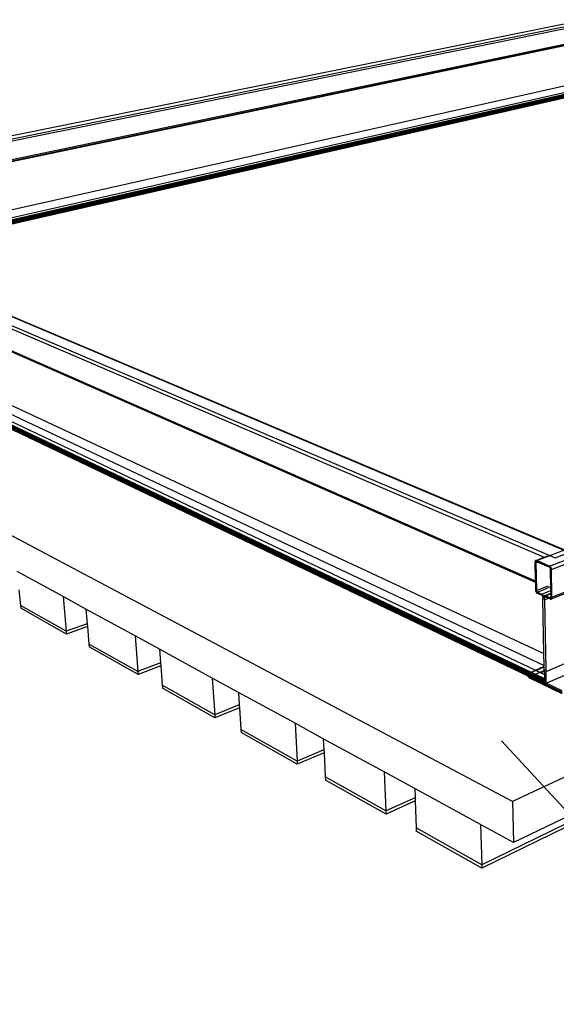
# Model space of a CAD drawing. Header units: millimetres. Extents: x 2505.31 to 2510.58, y 5110.13 to 5113.73.
# Tile 14 of 37: x 2506.5 to 2506.72, y 5110.28 to 5110.69. Entities that reach past the tile are written whole.
import ezdxf

# ---------------------------------------------------------------- set-up
doc = ezdxf.new("R2010")
doc.units = ezdxf.units.MM

# ---------------------------------------------------------------- blocks, each defined once
blk = doc.blocks.new('Aries60x60_HS_TopView')
for p, q in [((2506.36976, 5110.61759), (2506.73682, 5110.69166)), ((2506.382, 5110.61853), (2506.73404, 5110.68991)), ((2506.3837, 5110.61792), (2506.73402, 5110.68917)), ((2506.39688, 5110.61236), (2506.7341, 5110.6828)), ((2506.39775, 5110.61199), (2506.73412, 5110.68238)), ((2506.3982, 5110.6118), (2506.73424, 5110.68218)), ((2506.43118, 5110.59788), (2506.73445, 5110.66572)), ((2506.43656, 5110.59561), (2506.73051, 5110.66207)), ((2506.43782, 5110.59508), (2506.7319, 5110.66173)), ((2506.43865, 5110.59472), (2506.73417, 5110.66182)), ((2506.43868, 5110.59471), (2506.73417, 5110.66182)), ((2506.43871, 5110.5947), (2506.73423, 5110.6618)), ((2506.43874, 5110.59469), (2506.73423, 5110.66179)), ((2506.43878, 5110.59467), (2506.73423, 5110.66176)), ((2506.43882, 5110.59465), (2506.73422, 5110.66174)), ((2506.43887, 5110.59463), (2506.73422, 5110.66172)), ((2506.43892, 5110.59461), (2506.73422, 5110.66169)), ((2506.43897, 5110.59459), (2506.73422, 5110.66166)), ((2506.43903, 5110.59456), (2506.73422, 5110.66163)), ((2506.43909, 5110.59454), (2506.73422, 5110.6616)), ((2506.43916, 5110.59451), (2506.73422, 5110.66157)), ((2506.43922, 5110.59448), (2506.73422, 5110.66153)), ((2506.43929, 5110.59446), (2506.73421, 5110.6615)), ((2506.43936, 5110.59443), (2506.73421, 5110.66146)), ((2506.43943, 5110.5944), (2506.73421, 5110.66142)), ((2506.4395, 5110.59437), (2506.73421, 5110.66139)), ((2506.43958, 5110.59433), (2506.73421, 5110.66135)), ((2506.43965, 5110.5943), (2506.73421, 5110.66131)), ((2506.43973, 5110.59427), (2506.73421, 5110.66127)), ((2506.4398, 5110.59424), (2506.73421, 5110.66123)), ((2506.43987, 5110.59421), (2506.73421, 5110.66119)), ((2506.43995, 5110.59418), (2506.73421, 5110.66115)), ((2506.44002, 5110.59415), (2506.73421, 5110.66112)), ((2506.44009, 5110.59412), (2506.73421, 5110.66108)), ((2506.44016, 5110.59409), (2506.73421, 5110.66104)), ((2506.44023, 5110.59406), (2506.73421, 5110.66101)), ((2506.4403, 5110.59403), (2506.73421, 5110.66097)), ((2506.44036, 5110.594), (2506.73421, 5110.66094)), ((2506.44042, 5110.59398), (2506.73422, 5110.66091)), ((2506.44048, 5110.59395), (2506.73422, 5110.66088)), ((2506.44054, 5110.59393), (2506.73422, 5110.66085)), ((2506.44059, 5110.59391), (2506.73422, 5110.66082)), ((2506.44064, 5110.59389), (2506.73422, 5110.6608)), ((2506.44068, 5110.59387), (2506.73422, 5110.66078)), ((2506.44072, 5110.59385), (2506.73422, 5110.66076)), ((2506.44076, 5110.59384), (2506.73423, 5110.66074)), ((2506.44079, 5110.59382), (2506.73423, 5110.66072)), ((2506.44087, 5110.59379), (2506.73424, 5110.66068)), ((2506.44088, 5110.59379), (2506.73423, 5110.66071)), ((2506.44088, 5110.59379), (2506.73423, 5110.6607)), ((2506.44088, 5110.59379), (2506.73423, 5110.66069)), ((2506.44088, 5110.59379), (2506.73424, 5110.66068)), ((2506.37657, 5110.61647), (2506.71991, 5110.46941)), ((2506.37686, 5110.61751), (2506.72221, 5110.47014)), ((2506.38193, 5110.61853), (2506.728, 5110.47239)), ((2506.72216, 5110.46576), (2507.09893, 5110.61358)), ((2506.72294, 5110.46438), (2507.09955, 5110.61268)), ((2506.37765, 5110.60833), (2506.71625, 5110.45969)), ((2506.37947, 5110.60717), (2506.71626, 5110.45916)), ((2506.72292, 5110.45221), (2507.09562, 5110.60283)), ((2506.72315, 5110.45286), (2507.09867, 5110.60446)), ((2506.44088, 5110.59379), (2506.72803, 5110.47256)), ((2506.38211, 5110.5869), (2506.71984, 5110.42957)), ((2506.70682, 5110.36842), (2506.30846, 5110.5795)), ((2506.37903, 5110.58026), (2506.71305, 5110.42093)), ((2506.37904, 5110.58021), (2506.71305, 5110.42086)), ((2506.37904, 5110.58017), (2506.71306, 5110.4208)), ((2506.37905, 5110.5805), (2506.71312, 5110.42126)), ((2506.37905, 5110.58045), (2506.7131, 5110.4212)), ((2506.37905, 5110.5804), (2506.71308, 5110.42113)), ((2506.37905, 5110.58035), (2506.71307, 5110.42106)), ((2506.37905, 5110.5803), (2506.71306, 5110.42099)), ((2506.37905, 5110.58012), (2506.71306, 5110.42074)), ((2506.37906, 5110.5806), (2506.71319, 5110.42139)), ((2506.37906, 5110.58055), (2506.71315, 5110.42133)), ((2506.37906, 5110.58008), (2506.71307, 5110.42068)), ((2506.37907, 5110.58066), (2506.71324, 5110.42144)), ((2506.37907, 5110.58004), (2506.71308, 5110.42062)), ((2506.37908, 5110.58071), (2506.7133, 5110.42149)), ((2506.37909, 5110.58076), (2506.71336, 5110.42153)), ((2506.37909, 5110.58), (2506.71309, 5110.42057)), ((2506.3791, 5110.5808), (2506.71347, 5110.42157)), ((2506.3791, 5110.57997), (2506.7131, 5110.42052)), ((2506.37912, 5110.58085), (2506.71356, 5110.42161)), ((2506.37913, 5110.5809), (2506.71364, 5110.42165)), ((2506.37913, 5110.57993), (2506.71311, 5110.42048)), ((2506.37914, 5110.58094), (2506.71372, 5110.42168)), ((2506.37914, 5110.5799), (2506.71312, 5110.42046)), ((2506.37916, 5110.58099), (2506.71381, 5110.42172)), ((2506.37919, 5110.58102), (2506.7139, 5110.42175)), ((2506.37919, 5110.57984), (2506.71313, 5110.42041)), ((2506.3792, 5110.58107), (2506.71399, 5110.42178)), ((2506.37922, 5110.5811), (2506.71409, 5110.4218)), ((2506.37924, 5110.58114), (2506.71418, 5110.42182)), ((2506.37926, 5110.58117), (2506.71428, 5110.42183)), ((2506.37928, 5110.5812), (2506.71438, 5110.42184)), ((2506.37929, 5110.58123), (2506.71448, 5110.42185)), ((2506.37933, 5110.57975), (2506.71316, 5110.42033)), ((2506.37933, 5110.57975), (2506.71315, 5110.42036)), ((2506.37933, 5110.57975), (2506.71313, 5110.42041)), ((2506.37937, 5110.58123), (2506.71454, 5110.42187)), ((2506.38222, 5110.58105), (2506.71627, 5110.42277)), ((2506.38584, 5110.58186), (2506.71994, 5110.42471)), ((2507.1565, 5110.5795), (2506.70682, 5110.36842)), ((2506.72069, 5110.42223), (2507.09343, 5110.58214)), ((2506.72079, 5110.41732), (2507.09305, 5110.5786)), ((2507.14151, 5110.55983), (2506.69406, 5110.34226)), ((2507.1414, 5110.5589), (2506.6941, 5110.34089)), ((2507.14174, 5110.56169), (2506.70723, 5110.35143)), ((2506.72221, 5110.47014), (2506.728, 5110.47239)), ((2506.7166, 5110.4681), (2506.71991, 5110.46941)), ((2506.71684, 5110.46805), (2506.72221, 5110.47014)), ((2506.71991, 5110.46941), (2506.72136, 5110.46998)), ((2506.72221, 5110.47014), (2506.7245, 5110.46916)), ((2506.72445, 5110.46914), (2506.7245, 5110.46916)), ((2506.7245, 5110.46916), (2506.73029, 5110.47142)), ((2506.71611, 5110.46753), (2506.7161, 5110.46747)), ((2506.7161, 5110.46734), (2506.71658, 5110.46753)), ((2506.7161, 5110.46747), (2506.7161, 5110.4674)), ((2506.7161, 5110.4674), (2506.7161, 5110.46734)), ((2506.7161, 5110.46734), (2506.71625, 5110.45969)), ((2506.71612, 5110.46759), (2506.71611, 5110.46753)), ((2506.71613, 5110.46764), (2506.71612, 5110.46759)), ((2506.71614, 5110.4677), (2506.71613, 5110.46764)), ((2506.71616, 5110.46775), (2506.71614, 5110.4677)), ((2506.71618, 5110.4678), (2506.71616, 5110.46775)), ((2506.71621, 5110.46784), (2506.71618, 5110.4678)), ((2506.71623, 5110.46789), (2506.71621, 5110.46784)), ((2506.71626, 5110.46793), (2506.71623, 5110.46789)), ((2506.71629, 5110.46796), (2506.71626, 5110.46793)), ((2506.71632, 5110.46799), (2506.71629, 5110.46796)), ((2506.71636, 5110.46802), (2506.71632, 5110.46799)), ((2506.71639, 5110.46804), (2506.71636, 5110.46802)), ((2506.71643, 5110.46806), (2506.71639, 5110.46804)), ((2506.71647, 5110.46808), (2506.71643, 5110.46806)), ((2506.71646, 5110.46718), (2506.71712, 5110.46744)), ((2506.71647, 5110.46734), (2506.71646, 5110.46728)), ((2506.71646, 5110.46728), (2506.71646, 5110.46718)), ((2506.71646, 5110.46718), (2506.71668, 5110.45602)), ((2506.71652, 5110.46809), (2506.71647, 5110.46808)), ((2506.71649, 5110.4674), (2506.71647, 5110.46734)), ((2506.71652, 5110.46745), (2506.71649, 5110.4674)), ((2506.71656, 5110.4681), (2506.71652, 5110.46809)), ((2506.71654, 5110.46749), (2506.71652, 5110.46745)), ((2506.71658, 5110.46753), (2506.71654, 5110.46749)), ((2506.7166, 5110.4681), (2506.71656, 5110.4681)), ((2506.71661, 5110.46755), (2506.71658, 5110.46753)), ((2506.7166, 5110.4681), (2506.71665, 5110.4681)), ((2506.71666, 5110.46757), (2506.71661, 5110.46755)), ((2506.7167, 5110.46809), (2506.71665, 5110.4681)), ((2506.7167, 5110.46758), (2506.71666, 5110.46757)), ((2506.71674, 5110.46808), (2506.7167, 5110.46809)), ((2506.7167, 5110.46758), (2506.71733, 5110.46784)), ((2506.71675, 5110.46758), (2506.7167, 5110.46758)), ((2506.71679, 5110.46807), (2506.71674, 5110.46808)), ((2506.7168, 5110.46757), (2506.71675, 5110.46758)), ((2506.71684, 5110.46805), (2506.71679, 5110.46807)), ((2506.7168, 5110.46757), (2506.71685, 5110.46756)), ((2506.71733, 5110.46784), (2506.71684, 5110.46805)), ((2506.71685, 5110.46756), (2506.71744, 5110.46779)), ((2506.71712, 5110.46744), (2506.71685, 5110.46756)), ((2506.72105, 5110.46574), (2506.71712, 5110.46744)), ((2506.71744, 5110.46779), (2506.71733, 5110.46784)), ((2506.72216, 5110.46576), (2506.71744, 5110.46779)), ((2506.72217, 5110.46526), (2506.72105, 5110.46574)), ((2506.7222, 5110.46574), (2506.72216, 5110.46576)), ((2506.72217, 5110.46526), (2506.72257, 5110.46542)), ((2506.72224, 5110.46522), (2506.72217, 5110.46526)), ((2506.72225, 5110.46571), (2506.7222, 5110.46574)), ((2506.72229, 5110.46518), (2506.72224, 5110.46522)), ((2506.7223, 5110.46568), (2506.72225, 5110.46571)), ((2506.72234, 5110.46514), (2506.72229, 5110.46518)), ((2506.72235, 5110.46564), (2506.7223, 5110.46568)), ((2506.72238, 5110.46509), (2506.72234, 5110.46514)), ((2506.72239, 5110.46561), (2506.72235, 5110.46564)), ((2506.72243, 5110.46503), (2506.72238, 5110.46509)), ((2506.72244, 5110.46556), (2506.72239, 5110.46561)), ((2506.72246, 5110.46496), (2506.72243, 5110.46503)), ((2506.72249, 5110.46552), (2506.72244, 5110.46556)), ((2506.7225, 5110.4649), (2506.72246, 5110.46496)), ((2506.72253, 5110.46547), (2506.72249, 5110.46552)), ((2506.72252, 5110.46483), (2506.7225, 5110.4649)), ((2506.72255, 5110.46475), (2506.72252, 5110.46483)), ((2506.72257, 5110.46542), (2506.72253, 5110.46547)), ((2506.72256, 5110.46468), (2506.72255, 5110.46475)), ((2506.72258, 5110.46461), (2506.72256, 5110.46468)), ((2506.72261, 5110.46536), (2506.72257, 5110.46542)), ((2506.72258, 5110.46454), (2506.72291, 5110.46467)), ((2506.72258, 5110.46454), (2506.72258, 5110.46461)), ((2506.72272, 5110.45686), (2506.72258, 5110.46454)), ((2506.72265, 5110.46531), (2506.72261, 5110.46536)), ((2506.72269, 5110.46525), (2506.72265, 5110.46531)), ((2506.72272, 5110.46519), (2506.72269, 5110.46525)), ((2506.72276, 5110.46512), (2506.72272, 5110.46519)), ((2506.72279, 5110.46506), (2506.72276, 5110.46512)), ((2506.72281, 5110.46499), (2506.72279, 5110.46506)), ((2506.72284, 5110.46493), (2506.72281, 5110.46499)), ((2506.72286, 5110.46486), (2506.72284, 5110.46493)), ((2506.72288, 5110.46479), (2506.72286, 5110.46486)), ((2506.7229, 5110.46472), (2506.72288, 5110.46479)), ((2506.72291, 5110.46467), (2506.7229, 5110.46472)), ((2506.72292, 5110.46465), (2506.72291, 5110.46467)), ((2506.72293, 5110.46458), (2506.72292, 5110.46465)), ((2506.72294, 5110.46452), (2506.72293, 5110.46458)), ((2506.72294, 5110.46445), (2506.72294, 5110.46452)), ((2506.72294, 5110.46438), (2506.72294, 5110.46445)), ((2506.72314, 5110.45316), (2506.72294, 5110.46438)), ((2506.52084, 5110.45317), (2506.50183, 5110.46354)), ((2506.50254, 5110.45601), (2506.50316, 5110.44948)), ((2506.71625, 5110.45969), (2506.71626, 5110.45916)), ((2506.71626, 5110.45916), (2506.71633, 5110.45588)), ((2506.71633, 5110.45588), (2506.71668, 5110.45602)), ((2506.71668, 5110.45602), (2506.71669, 5110.45572)), ((2506.71669, 5110.45572), (2506.7212, 5110.45752)), ((2506.7171, 5110.455), (2506.72174, 5110.45685)), ((2506.7212, 5110.45752), (2506.72272, 5110.45686)), ((2506.72273, 5110.45642), (2506.72272, 5110.45686)), ((2506.72274, 5110.45567), (2506.72273, 5110.45642)), ((2506.52084, 5110.45317), (2506.5221, 5110.43884)), ((2506.5303, 5110.448), (2506.52084, 5110.45317)), ((2506.71633, 5110.45588), (2506.71633, 5110.45581)), ((2506.71633, 5110.45581), (2506.71634, 5110.45574)), ((2506.71634, 5110.45574), (2506.71635, 5110.45568)), ((2506.71635, 5110.45568), (2506.71636, 5110.45561)), ((2506.71636, 5110.45561), (2506.71637, 5110.45554)), ((2506.71637, 5110.45554), (2506.71639, 5110.45547)), ((2506.71639, 5110.45547), (2506.71641, 5110.45541)), ((2506.71641, 5110.45541), (2506.71643, 5110.45534)), ((2506.71643, 5110.45534), (2506.71646, 5110.45527)), ((2506.71646, 5110.45527), (2506.71649, 5110.45521)), ((2506.71649, 5110.45521), (2506.71652, 5110.45514)), ((2506.71652, 5110.45514), (2506.71655, 5110.45508)), ((2506.71655, 5110.45508), (2506.71658, 5110.45502)), ((2506.71658, 5110.45502), (2506.71662, 5110.45496)), ((2506.71662, 5110.45496), (2506.71666, 5110.4549)), ((2506.71666, 5110.4549), (2506.7167, 5110.45485)), ((2506.71669, 5110.45572), (2506.71669, 5110.45565)), ((2506.71669, 5110.45565), (2506.7167, 5110.45558)), ((2506.7167, 5110.45558), (2506.71672, 5110.45551)), ((2506.7167, 5110.45485), (2506.71674, 5110.4548)), ((2506.71672, 5110.45551), (2506.71674, 5110.45543)), ((2506.71674, 5110.45543), (2506.71677, 5110.45537)), ((2506.71674, 5110.4548), (2506.71678, 5110.45475)), ((2506.71677, 5110.45537), (2506.7168, 5110.4553)), ((2506.71678, 5110.45475), (2506.71683, 5110.45471)), ((2506.7168, 5110.4553), (2506.71684, 5110.45524)), ((2506.71683, 5110.45471), (2506.71687, 5110.45466)), ((2506.71684, 5110.45524), (2506.71688, 5110.45518)), ((2506.71687, 5110.45466), (2506.71692, 5110.45463)), ((2506.71688, 5110.45518), (2506.71693, 5110.45513)), ((2506.71692, 5110.45463), (2506.71697, 5110.45459)), ((2506.71693, 5110.45513), (2506.71697, 5110.45508)), ((2506.71697, 5110.45508), (2506.71702, 5110.45504)), ((2506.71697, 5110.45459), (2506.71701, 5110.45456)), ((2506.71701, 5110.45456), (2506.71706, 5110.45453)), ((2506.71702, 5110.45504), (2506.7171, 5110.455)), ((2506.71706, 5110.45453), (2506.71711, 5110.45451)), ((2506.7171, 5110.455), (2506.71768, 5110.45474)), ((2506.71711, 5110.45451), (2506.71768, 5110.45474)), ((2506.71711, 5110.45451), (2506.71899, 5110.45368)), ((2506.71768, 5110.45474), (2506.71898, 5110.45417)), ((2506.71898, 5110.45417), (2506.72274, 5110.45567)), ((2506.71903, 5110.45414), (2506.71898, 5110.45417)), ((2506.71899, 5110.45368), (2506.71938, 5110.45383)), ((2506.71906, 5110.45363), (2506.71899, 5110.45368)), ((2506.71907, 5110.45412), (2506.71903, 5110.45414)), ((2506.71911, 5110.4536), (2506.71906, 5110.45363)), ((2506.71912, 5110.45408), (2506.71907, 5110.45412)), ((2506.71916, 5110.45355), (2506.71911, 5110.4536)), ((2506.71917, 5110.45405), (2506.71912, 5110.45408)), ((2506.7192, 5110.4535), (2506.71916, 5110.45355)), ((2506.71921, 5110.45401), (2506.71917, 5110.45405)), ((2506.71924, 5110.45344), (2506.7192, 5110.4535)), ((2506.71926, 5110.45397), (2506.71921, 5110.45401)), ((2506.71928, 5110.45338), (2506.71924, 5110.45344)), ((2506.7193, 5110.45392), (2506.71926, 5110.45397)), ((2506.71932, 5110.45331), (2506.71928, 5110.45338)), ((2506.71935, 5110.45388), (2506.7193, 5110.45392)), ((2506.71934, 5110.45324), (2506.71932, 5110.45331)), ((2506.71937, 5110.45317), (2506.71934, 5110.45324)), ((2506.71938, 5110.45383), (2506.71935, 5110.45388)), ((2506.71937, 5110.45317), (2506.71938, 5110.4531)), ((2506.71939, 5110.45382), (2506.71938, 5110.45383)), ((2506.71938, 5110.4531), (2506.71939, 5110.45303)), ((2506.71943, 5110.45377), (2506.71939, 5110.45382)), ((2506.7194, 5110.45296), (2506.71939, 5110.45303)), ((2506.7194, 5110.45296), (2506.71972, 5110.45309)), ((2506.7194, 5110.45296), (2506.71941, 5110.45213)), ((2506.71941, 5110.45213), (2506.72012, 5110.45241)), ((2506.71984, 5110.42957), (2506.71941, 5110.45213)), ((2506.71947, 5110.45371), (2506.71943, 5110.45377)), ((2506.7195, 5110.45366), (2506.71947, 5110.45371)), ((2506.71954, 5110.45359), (2506.7195, 5110.45366)), ((2506.71957, 5110.45353), (2506.71954, 5110.45359)), ((2506.7196, 5110.45347), (2506.71957, 5110.45353)), ((2506.71963, 5110.4534), (2506.7196, 5110.45347)), ((2506.71965, 5110.45333), (2506.71963, 5110.4534)), ((2506.71968, 5110.45327), (2506.71965, 5110.45333)), ((2506.7197, 5110.4532), (2506.71968, 5110.45327)), ((2506.71972, 5110.45313), (2506.7197, 5110.4532)), ((2506.71972, 5110.45309), (2506.71972, 5110.45313)), ((2506.71973, 5110.45306), (2506.71972, 5110.45309)), ((2506.71974, 5110.453), (2506.71973, 5110.45306)), ((2506.71976, 5110.45293), (2506.71974, 5110.453)), ((2506.71976, 5110.45293), (2506.72082, 5110.45335)), ((2506.71976, 5110.45286), (2506.72089, 5110.45332)), ((2506.71977, 5110.45299), (2506.71976, 5110.45293)), ((2506.71976, 5110.45293), (2506.71976, 5110.45286)), ((2506.71976, 5110.4528), (2506.7202, 5110.45293)), ((2506.71976, 5110.45286), (2506.71976, 5110.4528)), ((2506.71977, 5110.45299), (2506.72074, 5110.45338)), ((2506.71978, 5110.45305), (2506.71977, 5110.45299)), ((2506.71978, 5110.45305), (2506.72068, 5110.45341)), ((2506.71979, 5110.45311), (2506.71978, 5110.45305)), ((2506.71979, 5110.45311), (2506.72061, 5110.45344)), ((2506.71981, 5110.45317), (2506.71979, 5110.45311)), ((2506.71981, 5110.45317), (2506.72056, 5110.45347)), ((2506.71983, 5110.45322), (2506.71981, 5110.45317)), ((2506.71983, 5110.45322), (2506.7205, 5110.45349)), ((2506.71985, 5110.45327), (2506.71983, 5110.45322)), ((2506.71985, 5110.45327), (2506.72045, 5110.45351)), ((2506.71988, 5110.45331), (2506.71985, 5110.45327)), ((2506.71988, 5110.45331), (2506.7204, 5110.45353)), ((2506.7199, 5110.45335), (2506.71988, 5110.45331)), ((2506.7199, 5110.45335), (2506.72035, 5110.45354)), ((2506.71993, 5110.45339), (2506.7199, 5110.45335)), ((2506.71993, 5110.45339), (2506.72031, 5110.45354)), ((2506.71997, 5110.45343), (2506.71993, 5110.45339)), ((2506.72, 5110.45346), (2506.71997, 5110.45343)), ((2506.72004, 5110.45348), (2506.72, 5110.45346)), ((2506.72008, 5110.4535), (2506.72004, 5110.45348)), ((2506.72012, 5110.45352), (2506.72008, 5110.4535)), ((2506.72017, 5110.45353), (2506.72012, 5110.45352)), ((2506.72012, 5110.45264), (2506.72076, 5110.45289)), ((2506.72013, 5110.45274), (2506.72012, 5110.4527)), ((2506.72012, 5110.4527), (2506.72012, 5110.45267)), ((2506.72012, 5110.45267), (2506.72012, 5110.45264)), ((2506.72012, 5110.45241), (2506.72012, 5110.45264)), ((2506.72014, 5110.45181), (2506.72012, 5110.45241)), ((2506.72014, 5110.4528), (2506.72013, 5110.45277)), ((2506.72013, 5110.45277), (2506.72013, 5110.45274)), ((2506.72015, 5110.45283), (2506.72014, 5110.4528)), ((2506.72014, 5110.45181), (2506.72174, 5110.45246)), ((2506.72016, 5110.45286), (2506.72015, 5110.45283)), ((2506.72017, 5110.45288), (2506.72016, 5110.45286)), ((2506.72021, 5110.45354), (2506.72017, 5110.45353)), ((2506.72018, 5110.45291), (2506.72017, 5110.45288)), ((2506.7202, 5110.45293), (2506.72018, 5110.45291)), ((2506.72021, 5110.45295), (2506.7202, 5110.45293)), ((2506.72026, 5110.45354), (2506.72021, 5110.45354)), ((2506.72023, 5110.45297), (2506.72021, 5110.45295)), ((2506.72025, 5110.45298), (2506.72023, 5110.45297)), ((2506.72027, 5110.453), (2506.72025, 5110.45298)), ((2506.72026, 5110.45354), (2506.72276, 5110.45458)), ((2506.72026, 5110.45354), (2506.72276, 5110.45457)), ((2506.72026, 5110.45354), (2506.72276, 5110.45455)), ((2506.72031, 5110.45354), (2506.72026, 5110.45354)), ((2506.72029, 5110.45301), (2506.72027, 5110.453)), ((2506.72031, 5110.45302), (2506.72029, 5110.45301)), ((2506.72031, 5110.45354), (2506.72276, 5110.45453)), ((2506.72035, 5110.45354), (2506.72031, 5110.45354)), ((2506.72033, 5110.45302), (2506.72031, 5110.45302)), ((2506.72036, 5110.45303), (2506.72033, 5110.45302)), ((2506.72035, 5110.45354), (2506.72276, 5110.4545)), ((2506.7204, 5110.45353), (2506.72035, 5110.45354)), ((2506.72038, 5110.45303), (2506.72036, 5110.45303)), ((2506.72041, 5110.45303), (2506.72038, 5110.45303)), ((2506.7204, 5110.45353), (2506.72276, 5110.45447)), ((2506.72045, 5110.45351), (2506.7204, 5110.45353)), ((2506.72041, 5110.45303), (2506.72043, 5110.45303)), ((2506.72043, 5110.45303), (2506.72097, 5110.45328)), ((2506.72046, 5110.45302), (2506.72043, 5110.45303)), ((2506.72045, 5110.45351), (2506.72276, 5110.45444)), ((2506.7205, 5110.45349), (2506.72045, 5110.45351)), ((2506.72048, 5110.45301), (2506.72046, 5110.45302)), ((2506.72051, 5110.453), (2506.72048, 5110.45301)), ((2506.7205, 5110.45349), (2506.72276, 5110.4544)), ((2506.72056, 5110.45347), (2506.7205, 5110.45349)), ((2506.72051, 5110.453), (2506.72108, 5110.45323)), ((2506.72051, 5110.453), (2506.72076, 5110.45289)), ((2506.72061, 5110.45344), (2506.72056, 5110.45347)), ((2506.72068, 5110.45341), (2506.72061, 5110.45344)), ((2506.72074, 5110.45338), (2506.72068, 5110.45341)), ((2506.72082, 5110.45335), (2506.72074, 5110.45338)), ((2506.72076, 5110.45289), (2506.72174, 5110.45246)), ((2506.72089, 5110.45332), (2506.72082, 5110.45335)), ((2506.72097, 5110.45328), (2506.72089, 5110.45332)), ((2506.72108, 5110.45323), (2506.72097, 5110.45328)), ((2506.72239, 5110.45265), (2506.72108, 5110.45323)), ((2506.72174, 5110.45246), (2506.7224, 5110.45216)), ((2506.72239, 5110.45265), (2506.72275, 5110.4528)), ((2506.72244, 5110.45263), (2506.72239, 5110.45265)), ((2506.7224, 5110.45216), (2506.72308, 5110.45244)), ((2506.7224, 5110.45216), (2506.72245, 5110.45214)), ((2506.72244, 5110.45263), (2506.72249, 5110.45263)), ((2506.72245, 5110.45214), (2506.7225, 5110.45213)), ((2506.72249, 5110.45263), (2506.72254, 5110.45263)), ((2506.7225, 5110.45213), (2506.72254, 5110.45212)), ((2506.72254, 5110.45263), (2506.72259, 5110.45263)), ((2506.72254, 5110.45212), (2506.72259, 5110.45211)), ((2506.72259, 5110.45263), (2506.72263, 5110.45265)), ((2506.72259, 5110.45211), (2506.72264, 5110.45211)), ((2506.72263, 5110.45265), (2506.72267, 5110.45268)), ((2506.72264, 5110.45211), (2506.72268, 5110.45211)), ((2506.72267, 5110.45268), (2506.72315, 5110.45286)), ((2506.72267, 5110.45268), (2506.7227, 5110.45271)), ((2506.72268, 5110.45211), (2506.72273, 5110.45212)), ((2506.7227, 5110.45271), (2506.72273, 5110.45275)), ((2506.72273, 5110.45275), (2506.72275, 5110.4528)), ((2506.72273, 5110.45212), (2506.72277, 5110.45213)), ((2506.72276, 5110.45458), (2506.72274, 5110.45567)), ((2506.72275, 5110.4528), (2506.72277, 5110.45286)), ((2506.72276, 5110.45457), (2506.72276, 5110.45458)), ((2506.72276, 5110.45455), (2506.72276, 5110.45457)), ((2506.72276, 5110.45453), (2506.72276, 5110.45455)), ((2506.72276, 5110.4545), (2506.72276, 5110.45453)), ((2506.72276, 5110.45447), (2506.72276, 5110.4545)), ((2506.72276, 5110.45444), (2506.72276, 5110.45447)), ((2506.72276, 5110.4544), (2506.72276, 5110.45444)), ((2506.72279, 5110.45302), (2506.72276, 5110.4544)), ((2506.72277, 5110.45286), (2506.72278, 5110.45292)), ((2506.72277, 5110.45213), (2506.72281, 5110.45214)), ((2506.72278, 5110.45292), (2506.72279, 5110.45302)), ((2506.72279, 5110.45302), (2506.72314, 5110.45316)), ((2506.72281, 5110.45214), (2506.72285, 5110.45216)), ((2506.72285, 5110.45216), (2506.72289, 5110.45218)), ((2506.72289, 5110.45218), (2506.72292, 5110.45221)), ((2506.72292, 5110.45221), (2506.72295, 5110.45224)), ((2506.72295, 5110.45224), (2506.72299, 5110.45228)), ((2506.72299, 5110.45228), (2506.72301, 5110.45231)), ((2506.72301, 5110.45231), (2506.72304, 5110.45236)), ((2506.72304, 5110.45236), (2506.72306, 5110.4524)), ((2506.72306, 5110.4524), (2506.72308, 5110.45244)), ((2506.72308, 5110.45245), (2506.7231, 5110.4525)), ((2506.72308, 5110.45244), (2506.72308, 5110.45245)), ((2506.7231, 5110.4525), (2506.72312, 5110.45255)), ((2506.72312, 5110.45255), (2506.72313, 5110.45261)), ((2506.72313, 5110.45261), (2506.72314, 5110.45267)), ((2506.72315, 5110.45286), (2506.72314, 5110.45316)), ((2506.72314, 5110.45267), (2506.72315, 5110.45273)), ((2506.72315, 5110.45279), (2506.72315, 5110.45286)), ((2506.72315, 5110.45273), (2506.72315, 5110.45279)), ((2506.5221, 5110.43884), (2506.50316, 5110.44948)), ((2506.50316, 5110.44948), (2506.50327, 5110.44831)), ((2506.52221, 5110.43765), (2506.50327, 5110.44831)), ((2506.55062, 5110.43691), (2506.5303, 5110.448)), ((2506.5303, 5110.448), (2506.53082, 5110.44193)), ((2506.72068, 5110.42287), (2506.72014, 5110.45181)), ((2506.53082, 5110.44193), (2506.5221, 5110.43884)), ((2506.53092, 5110.44075), (2506.52221, 5110.43765)), ((2506.53082, 5110.44193), (2506.53092, 5110.44075)), ((2506.53092, 5110.44075), (2506.53153, 5110.43354)), ((2506.5221, 5110.43884), (2506.52221, 5110.43765)), ((2506.55062, 5110.43691), (2506.55177, 5110.42217)), ((2506.56075, 5110.43138), (2506.55062, 5110.43691)), ((2506.55177, 5110.42217), (2506.53153, 5110.43354)), ((2506.53153, 5110.43354), (2506.53163, 5110.43235)), ((2506.55187, 5110.42095), (2506.53163, 5110.43235)), ((2506.58253, 5110.41949), (2506.56075, 5110.43138)), ((2506.56075, 5110.43138), (2506.56117, 5110.4257)), ((2506.71994, 5110.42471), (2506.71984, 5110.42957)), ((2506.56117, 5110.4257), (2506.55177, 5110.42217)), ((2506.56127, 5110.42448), (2506.55187, 5110.42095)), ((2506.56117, 5110.4257), (2506.56127, 5110.42448)), ((2506.56127, 5110.42448), (2506.56186, 5110.41651)), ((2506.71627, 5110.42277), (2506.71994, 5110.42434)), ((2506.71627, 5110.42277), (2506.71994, 5110.42433)), ((2506.71629, 5110.42276), (2506.71994, 5110.42433)), ((2506.71629, 5110.42276), (2506.71994, 5110.42432)), ((2506.71631, 5110.42275), (2506.71995, 5110.4243)), ((2506.71633, 5110.42274), (2506.71995, 5110.42428)), ((2506.71636, 5110.42272), (2506.71995, 5110.42425)), ((2506.7164, 5110.42271), (2506.71995, 5110.42422)), ((2506.71644, 5110.42268), (2506.71995, 5110.42418)), ((2506.71649, 5110.42266), (2506.71995, 5110.42414)), ((2506.71994, 5110.42434), (2506.71994, 5110.42471)), ((2506.71994, 5110.42433), (2506.71994, 5110.42434)), ((2506.71994, 5110.42432), (2506.71994, 5110.42433)), ((2506.71995, 5110.4243), (2506.71994, 5110.42432)), ((2506.71995, 5110.42428), (2506.71995, 5110.4243)), ((2506.71995, 5110.42425), (2506.71995, 5110.42428)), ((2506.71995, 5110.42422), (2506.71995, 5110.42425)), ((2506.71995, 5110.42418), (2506.71995, 5110.42422)), ((2506.71995, 5110.42414), (2506.71995, 5110.42418)), ((2506.71998, 5110.42261), (2506.71995, 5110.42414)), ((2506.55177, 5110.42217), (2506.55187, 5110.42095)), ((2506.58253, 5110.41949), (2506.58356, 5110.40432)), ((2506.5934, 5110.41356), (2506.58253, 5110.41949)), ((2506.71306, 5110.42099), (2506.71305, 5110.42093)), ((2506.71305, 5110.42086), (2506.71305, 5110.42093)), ((2506.71305, 5110.42093), (2506.7133, 5110.42081)), ((2506.71306, 5110.4208), (2506.71305, 5110.42086)), ((2506.71305, 5110.42086), (2506.7133, 5110.42075)), ((2506.71307, 5110.42106), (2506.71306, 5110.42105)), ((2506.71306, 5110.42105), (2506.71306, 5110.42099)), ((2506.71306, 5110.4208), (2506.71306, 5110.42074)), ((2506.71306, 5110.4208), (2506.7133, 5110.42068)), ((2506.71306, 5110.42074), (2506.71307, 5110.42068)), ((2506.71308, 5110.42113), (2506.71307, 5110.42111)), ((2506.71307, 5110.42111), (2506.71307, 5110.42106)), ((2506.71307, 5110.42068), (2506.71307, 5110.42066)), ((2506.71307, 5110.42066), (2506.71308, 5110.42062)), ((2506.71309, 5110.42116), (2506.71308, 5110.42113)), ((2506.71308, 5110.42062), (2506.71308, 5110.42059)), ((2506.71308, 5110.42059), (2506.71309, 5110.42057)), ((2506.7131, 5110.4212), (2506.71309, 5110.42116)), ((2506.71309, 5110.42057), (2506.7131, 5110.42052)), ((2506.71312, 5110.42126), (2506.7131, 5110.42121)), ((2506.7131, 5110.42121), (2506.7131, 5110.4212)), ((2506.7131, 5110.42052), (2506.71311, 5110.42048)), ((2506.71311, 5110.42048), (2506.71312, 5110.42046)), ((2506.71314, 5110.42131), (2506.71312, 5110.42126)), ((2506.71312, 5110.42046), (2506.71313, 5110.42041)), ((2506.71313, 5110.42041), (2506.71314, 5110.42039)), ((2506.71315, 5110.42133), (2506.71314, 5110.42131)), ((2506.71314, 5110.42039), (2506.71315, 5110.42036)), ((2506.71316, 5110.42135), (2506.71315, 5110.42133)), ((2506.71315, 5110.42036), (2506.71316, 5110.42033)), ((2506.71319, 5110.42139), (2506.71316, 5110.42135)), ((2506.71316, 5110.42033), (2506.71319, 5110.42025)), ((2506.71322, 5110.42143), (2506.71319, 5110.42139)), ((2506.71319, 5110.42025), (2506.71322, 5110.42019)), ((2506.71324, 5110.42144), (2506.71322, 5110.42143)), ((2506.71322, 5110.42019), (2506.71325, 5110.42012)), ((2506.71325, 5110.42146), (2506.71324, 5110.42144)), ((2506.71329, 5110.42149), (2506.71325, 5110.42146)), ((2506.71325, 5110.42012), (2506.71328, 5110.42006)), ((2506.71328, 5110.42006), (2506.71332, 5110.42)), ((2506.7133, 5110.42149), (2506.71329, 5110.42149)), ((2506.71332, 5110.42151), (2506.7133, 5110.42149)), ((2506.7133, 5110.42083), (2506.71331, 5110.42087)), ((2506.7133, 5110.42081), (2506.7133, 5110.42083)), ((2506.7133, 5110.42079), (2506.7133, 5110.42081)), ((2506.7133, 5110.42081), (2506.71354, 5110.42069)), ((2506.7133, 5110.42075), (2506.7133, 5110.42079)), ((2506.7133, 5110.4207), (2506.7133, 5110.42075)), ((2506.7133, 5110.42075), (2506.71354, 5110.42063)), ((2506.7133, 5110.42068), (2506.7133, 5110.4207)), ((2506.71331, 5110.42066), (2506.7133, 5110.42068)), ((2506.7133, 5110.42068), (2506.71354, 5110.42057)), ((2506.71331, 5110.42091), (2506.71332, 5110.42095)), ((2506.71331, 5110.42087), (2506.71331, 5110.42091)), ((2506.71331, 5110.42087), (2506.71354, 5110.42077)), ((2506.71332, 5110.42062), (2506.71331, 5110.42066)), ((2506.71336, 5110.42153), (2506.71332, 5110.42151)), ((2506.71332, 5110.42095), (2506.71333, 5110.42098)), ((2506.71332, 5110.42057), (2506.71332, 5110.42062)), ((2506.71332, 5110.42062), (2506.71355, 5110.4205)), ((2506.71333, 5110.42052), (2506.71332, 5110.42057)), ((2506.71332, 5110.42), (2506.71336, 5110.41994)), ((2506.71333, 5110.42098), (2506.71334, 5110.42101)), ((2506.71333, 5110.42098), (2506.71336, 5110.42099)), ((2506.71333, 5110.42095), (2506.71334, 5110.42095)), ((2506.71333, 5110.42094), (2506.72007, 5110.41772)), ((2506.71334, 5110.42048), (2506.71333, 5110.42052)), ((2506.71334, 5110.42101), (2506.71336, 5110.42104)), ((2506.71334, 5110.42101), (2506.71338, 5110.42103)), ((2506.71335, 5110.42053), (2506.71334, 5110.42055)), ((2506.71335, 5110.42043), (2506.71334, 5110.42048)), ((2506.71334, 5110.42048), (2506.71337, 5110.42048)), ((2506.71335, 5110.42053), (2506.71355, 5110.42045)), ((2506.71335, 5110.42043), (2506.71339, 5110.42045)), ((2506.71337, 5110.42039), (2506.71335, 5110.42043)), ((2506.71336, 5110.42153), (2506.71338, 5110.42154)), ((2506.71336, 5110.42104), (2506.71337, 5110.42107)), ((2506.71336, 5110.42104), (2506.71339, 5110.42105)), ((2506.71336, 5110.42099), (2506.72007, 5110.4178)), ((2506.71336, 5110.41994), (2506.7134, 5110.41989)), ((2506.71337, 5110.42107), (2506.71339, 5110.4211)), ((2506.71337, 5110.42107), (2506.71343, 5110.4211)), ((2506.71337, 5110.42048), (2506.71355, 5110.4204)), ((2506.71337, 5110.42039), (2506.71342, 5110.42041)), ((2506.71339, 5110.42034), (2506.71337, 5110.42039)), ((2506.7134, 5110.42154), (2506.71338, 5110.42154)), ((2506.71339, 5110.4211), (2506.71341, 5110.42112)), ((2506.71339, 5110.4211), (2506.71343, 5110.4211)), ((2506.71339, 5110.42105), (2506.7134, 5110.42106)), ((2506.71339, 5110.42105), (2506.72007, 5110.41787)), ((2506.71339, 5110.42034), (2506.71345, 5110.42037)), ((2506.71341, 5110.4203), (2506.71339, 5110.42034)), ((2506.71344, 5110.42155), (2506.7134, 5110.42154)), ((2506.7134, 5110.41989), (2506.71344, 5110.41983)), ((2506.71341, 5110.42112), (2506.71343, 5110.42114)), ((2506.71342, 5110.42041), (2506.71341, 5110.42042)), ((2506.71341, 5110.4203), (2506.71348, 5110.42033)), ((2506.71343, 5110.42025), (2506.71341, 5110.4203)), ((2506.71342, 5110.42041), (2506.71355, 5110.42035)), ((2506.71343, 5110.42114), (2506.71345, 5110.42116)), ((2506.71343, 5110.4211), (2506.71344, 5110.42111)), ((2506.71343, 5110.42025), (2506.71351, 5110.42029)), ((2506.71345, 5110.42021), (2506.71343, 5110.42025)), ((2506.71344, 5110.42155), (2506.71347, 5110.42157)), ((2506.71349, 5110.42156), (2506.71344, 5110.42155)), ((2506.71344, 5110.42111), (2506.71346, 5110.42113)), ((2506.71344, 5110.42111), (2506.72007, 5110.41795)), ((2506.71344, 5110.41983), (2506.71348, 5110.41978)), ((2506.71345, 5110.42116), (2506.71348, 5110.42118)), ((2506.71345, 5110.42116), (2506.71349, 5110.42116)), ((2506.71345, 5110.42021), (2506.71355, 5110.42025)), ((2506.71347, 5110.42017), (2506.71345, 5110.42021)), ((2506.71348, 5110.42033), (2506.71346, 5110.42035)), ((2506.71347, 5110.42157), (2506.71356, 5110.42161)), ((2506.71347, 5110.42017), (2506.71358, 5110.42022)), ((2506.7135, 5110.42013), (2506.71347, 5110.42017)), ((2506.71348, 5110.42118), (2506.7135, 5110.42119)), ((2506.71348, 5110.42033), (2506.71355, 5110.42031)), ((2506.71348, 5110.41978), (2506.71353, 5110.41973)), ((2506.71349, 5110.42156), (2506.71356, 5110.42161)), ((2506.71353, 5110.42156), (2506.71349, 5110.42156)), ((2506.71349, 5110.42116), (2506.72007, 5110.41803)), ((2506.7135, 5110.42119), (2506.71353, 5110.4212)), ((2506.7135, 5110.42119), (2506.71353, 5110.42119)), ((2506.7135, 5110.42013), (2506.71362, 5110.42019)), ((2506.71353, 5110.42009), (2506.7135, 5110.42013)), ((2506.71351, 5110.42029), (2506.72017, 5110.41711)), ((2506.71353, 5110.42156), (2506.71409, 5110.4218)), ((2506.71358, 5110.42156), (2506.71353, 5110.42156)), ((2506.71353, 5110.4212), (2506.71356, 5110.42121)), ((2506.71353, 5110.42119), (2506.71353, 5110.4212)), ((2506.71353, 5110.42009), (2506.71366, 5110.42015)), ((2506.71355, 5110.42006), (2506.71353, 5110.42009)), ((2506.71353, 5110.41973), (2506.71357, 5110.41969)), ((2506.71355, 5110.42076), (2506.71354, 5110.42077)), ((2506.71354, 5110.42069), (2506.71355, 5110.42076)), ((2506.71354, 5110.42069), (2506.72008, 5110.41758)), ((2506.71354, 5110.42057), (2506.71354, 5110.42063)), ((2506.71354, 5110.42063), (2506.72008, 5110.41751)), ((2506.71355, 5110.4205), (2506.71354, 5110.42057)), ((2506.71354, 5110.42057), (2506.72008, 5110.41745)), ((2506.72007, 5110.41767), (2506.71355, 5110.42076)), ((2506.71355, 5110.42076), (2506.72008, 5110.41765)), ((2506.71355, 5110.42045), (2506.71355, 5110.4205)), ((2506.71355, 5110.4205), (2506.72008, 5110.41739)), ((2506.71356, 5110.42044), (2506.71355, 5110.42045)), ((2506.71356, 5110.42044), (2506.71355, 5110.4204)), ((2506.71355, 5110.4204), (2506.71355, 5110.42035)), ((2506.71355, 5110.42035), (2506.71355, 5110.42031)), ((2506.71355, 5110.42031), (2506.71356, 5110.4203)), ((2506.71355, 5110.42006), (2506.7137, 5110.42012)), ((2506.71358, 5110.42002), (2506.71355, 5110.42006)), ((2506.71356, 5110.42161), (2506.71364, 5110.42165)), ((2506.71356, 5110.42121), (2506.71359, 5110.42121)), ((2506.71356, 5110.42044), (2506.72009, 5110.41733)), ((2506.71356, 5110.4203), (2506.7136, 5110.42032)), ((2506.71356, 5110.4203), (2506.72015, 5110.41715)), ((2506.71357, 5110.41969), (2506.71362, 5110.41965)), ((2506.71358, 5110.42156), (2506.71418, 5110.42182)), ((2506.71362, 5110.42155), (2506.71358, 5110.42156)), ((2506.71358, 5110.42039), (2506.72011, 5110.41727)), ((2506.71358, 5110.42022), (2506.71362, 5110.42019)), ((2506.71358, 5110.42002), (2506.71374, 5110.42009)), ((2506.71361, 5110.41999), (2506.71358, 5110.42002)), ((2506.71359, 5110.42121), (2506.71362, 5110.42121)), ((2506.71359, 5110.42033), (2506.72012, 5110.41721)), ((2506.71361, 5110.41999), (2506.71379, 5110.42007)), ((2506.71364, 5110.41996), (2506.71361, 5110.41999)), ((2506.71362, 5110.42155), (2506.71428, 5110.42183)), ((2506.71367, 5110.42154), (2506.71362, 5110.42155)), ((2506.71362, 5110.42121), (2506.71365, 5110.42121)), ((2506.71362, 5110.42019), (2506.71366, 5110.42015)), ((2506.71362, 5110.41965), (2506.71366, 5110.41961)), ((2506.71364, 5110.42165), (2506.71366, 5110.42165)), ((2506.71364, 5110.41996), (2506.71383, 5110.42004)), ((2506.71367, 5110.41994), (2506.71364, 5110.41996)), ((2506.71365, 5110.42121), (2506.71368, 5110.4212)), ((2506.71366, 5110.42165), (2506.71372, 5110.42168)), ((2506.71366, 5110.42015), (2506.7137, 5110.42012)), ((2506.71366, 5110.41961), (2506.71371, 5110.41958)), ((2506.71367, 5110.42154), (2506.71438, 5110.42184)), ((2506.71372, 5110.42152), (2506.71367, 5110.42154)), ((2506.71367, 5110.41994), (2506.71387, 5110.42002)), ((2506.7137, 5110.41991), (2506.71367, 5110.41994)), ((2506.71368, 5110.4212), (2506.71371, 5110.4212)), ((2506.7137, 5110.42012), (2506.71374, 5110.42009)), ((2506.7137, 5110.41991), (2506.7139, 5110.42)), ((2506.71374, 5110.41989), (2506.7137, 5110.41991)), ((2506.71371, 5110.4212), (2506.71374, 5110.42119)), ((2506.71371, 5110.41958), (2506.71376, 5110.41955)), ((2506.71372, 5110.42152), (2506.71448, 5110.42185)), ((2506.71372, 5110.42168), (2506.71381, 5110.42172)), ((2506.71377, 5110.4215), (2506.71372, 5110.42152)), ((2506.71374, 5110.42119), (2506.71377, 5110.42117)), ((2506.71374, 5110.42009), (2506.71379, 5110.42007)), ((2506.71374, 5110.41989), (2506.71394, 5110.41998)), ((2506.71377, 5110.41987), (2506.71374, 5110.41989)), ((2506.71376, 5110.41955), (2506.71381, 5110.41952)), ((2506.71377, 5110.4215), (2506.71453, 5110.42183)), ((2506.71548, 5110.42069), (2506.71377, 5110.4215)), ((2506.71377, 5110.42117), (2506.71549, 5110.42035)), ((2506.71377, 5110.42117), (2506.72006, 5110.41811)), ((2506.71377, 5110.41987), (2506.71398, 5110.41996)), ((2506.7138, 5110.41985), (2506.71377, 5110.41987)), ((2506.71379, 5110.42007), (2506.71383, 5110.42004)), ((2506.7138, 5110.41985), (2506.71401, 5110.41994)), ((2506.72717, 5110.41347), (2506.7138, 5110.41985)), ((2506.71381, 5110.42172), (2506.7139, 5110.42175)), ((2506.71381, 5110.41952), (2506.72718, 5110.41313)), ((2506.71383, 5110.42004), (2506.71387, 5110.42002)), ((2506.71387, 5110.42002), (2506.7139, 5110.42)), ((2506.7139, 5110.42175), (2506.71399, 5110.42178)), ((2506.7139, 5110.42), (2506.71394, 5110.41998)), ((2506.71394, 5110.41998), (2506.71398, 5110.41996)), ((2506.71398, 5110.41996), (2506.71401, 5110.41994)), ((2506.71401, 5110.41994), (2506.7203, 5110.41694)), ((2506.71401, 5110.41994), (2506.72026, 5110.41698)), ((2506.71401, 5110.41994), (2506.72022, 5110.41702)), ((2506.71401, 5110.41994), (2506.72019, 5110.41706)), ((2506.71453, 5110.42183), (2506.71458, 5110.42185)), ((2506.71453, 5110.42183), (2506.71625, 5110.42101)), ((2506.71454, 5110.42187), (2506.71644, 5110.42268)), ((2506.71454, 5110.42187), (2506.71458, 5110.42185)), ((2506.71458, 5110.42185), (2506.71649, 5110.42266)), ((2506.71458, 5110.42185), (2506.7163, 5110.42104)), ((2506.71548, 5110.42069), (2506.71614, 5110.42095)), ((2506.71549, 5110.42035), (2506.71548, 5110.42069)), ((2506.71549, 5110.42035), (2506.71551, 5110.42036)), ((2506.71551, 5110.42036), (2506.71559, 5110.4204)), ((2506.71551, 5110.42036), (2506.72006, 5110.41819)), ((2506.7157, 5110.42044), (2506.71559, 5110.4204)), ((2506.71559, 5110.4204), (2506.72006, 5110.41827)), ((2506.7157, 5110.42044), (2506.72006, 5110.41835)), ((2506.71573, 5110.4205), (2506.72006, 5110.41844)), ((2506.71576, 5110.42056), (2506.72006, 5110.41852)), ((2506.71581, 5110.42062), (2506.72005, 5110.41859)), ((2506.71585, 5110.42067), (2506.72005, 5110.41867)), ((2506.71589, 5110.42073), (2506.72005, 5110.41875)), ((2506.71594, 5110.42078), (2506.72005, 5110.41882)), ((2506.71599, 5110.42083), (2506.72005, 5110.41889)), ((2506.71604, 5110.42087), (2506.72005, 5110.41896)), ((2506.71609, 5110.42091), (2506.72005, 5110.41903)), ((2506.71614, 5110.42095), (2506.71619, 5110.42098)), ((2506.71614, 5110.42095), (2506.72004, 5110.41909)), ((2506.71619, 5110.42098), (2506.71625, 5110.42101)), ((2506.71619, 5110.42098), (2506.72004, 5110.41915)), ((2506.71625, 5110.42101), (2506.7163, 5110.42104)), ((2506.71625, 5110.42101), (2506.72004, 5110.4192)), ((2506.71629, 5110.42276), (2506.71627, 5110.42277)), ((2506.71629, 5110.42276), (2506.71631, 5110.42275)), ((2506.7163, 5110.42104), (2506.7182, 5110.42185)), ((2506.7163, 5110.42104), (2506.72004, 5110.41926)), ((2506.71631, 5110.42275), (2506.71633, 5110.42274)), ((2506.71633, 5110.42274), (2506.71636, 5110.42272)), ((2506.71636, 5110.42272), (2506.7164, 5110.42271)), ((2506.7164, 5110.42271), (2506.71644, 5110.42268)), ((2506.71644, 5110.42268), (2506.71649, 5110.42266)), ((2506.71649, 5110.42266), (2506.7182, 5110.42185)), ((2506.7182, 5110.42185), (2506.71998, 5110.42261)), ((2506.7182, 5110.42185), (2506.71857, 5110.42168)), ((2506.71857, 5110.42168), (2506.71998, 5110.42228)), ((2506.71857, 5110.42168), (2506.72001, 5110.421)), ((2506.71998, 5110.42257), (2506.72068, 5110.42287)), ((2506.71998, 5110.42257), (2506.71998, 5110.42261)), ((2506.71998, 5110.42257), (2506.71998, 5110.42228)), ((2506.71998, 5110.42228), (2506.72001, 5110.421)), ((2506.72001, 5110.421), (2506.72004, 5110.41926)), ((2506.72069, 5110.42223), (2506.72068, 5110.42287)), ((2506.72076, 5110.4188), (2506.72069, 5110.42223)), ((2506.58356, 5110.40432), (2506.56186, 5110.41651)), ((2506.56186, 5110.41651), (2506.56195, 5110.41528)), ((2506.58364, 5110.40307), (2506.56195, 5110.41528)), ((2506.72004, 5110.41926), (2506.72004, 5110.4192)), ((2506.72004, 5110.4192), (2506.72004, 5110.41915)), ((2506.72004, 5110.41915), (2506.72004, 5110.41909)), ((2506.72004, 5110.41909), (2506.72005, 5110.41903)), ((2506.72005, 5110.41903), (2506.72005, 5110.41896)), ((2506.72005, 5110.41896), (2506.72005, 5110.41889)), ((2506.72005, 5110.41889), (2506.72005, 5110.41882)), ((2506.72005, 5110.41882), (2506.72005, 5110.41875)), ((2506.72005, 5110.41875), (2506.72005, 5110.41867)), ((2506.72005, 5110.41867), (2506.72005, 5110.41859)), ((2506.72005, 5110.41859), (2506.72006, 5110.41852)), ((2506.72006, 5110.41852), (2506.72006, 5110.41844)), ((2506.72006, 5110.41844), (2506.72006, 5110.41835)), ((2506.72006, 5110.41835), (2506.72006, 5110.41827)), ((2506.72006, 5110.41827), (2506.72006, 5110.41819)), ((2506.72006, 5110.41819), (2506.72006, 5110.41811)), ((2506.72006, 5110.41811), (2506.72007, 5110.41803)), ((2506.72007, 5110.41803), (2506.72007, 5110.41795)), ((2506.72007, 5110.41795), (2506.72007, 5110.41787)), ((2506.72007, 5110.41787), (2506.72007, 5110.4178)), ((2506.72007, 5110.4178), (2506.72007, 5110.41772)), ((2506.72007, 5110.41772), (2506.72007, 5110.41767)), ((2506.72007, 5110.41767), (2506.72009, 5110.41771)), ((2506.72008, 5110.41765), (2506.72007, 5110.41767)), ((2506.72008, 5110.41766), (2506.72036, 5110.41778)), ((2506.72008, 5110.41758), (2506.72008, 5110.41765)), ((2506.72008, 5110.41751), (2506.72008, 5110.41758)), ((2506.72008, 5110.41745), (2506.72008, 5110.41751)), ((2506.72008, 5110.41739), (2506.72008, 5110.41745)), ((2506.72009, 5110.41733), (2506.72008, 5110.41739)), ((2506.72009, 5110.41771), (2506.7201, 5110.41778)), ((2506.72011, 5110.41727), (2506.72009, 5110.41733)), ((2506.7201, 5110.41778), (2506.72011, 5110.41785)), ((2506.72011, 5110.41785), (2506.72013, 5110.41792)), ((2506.72012, 5110.41721), (2506.72011, 5110.41727)), ((2506.72013, 5110.4172), (2506.72012, 5110.41721)), ((2506.72013, 5110.41792), (2506.72015, 5110.41799)), ((2506.72015, 5110.41799), (2506.72018, 5110.41806)), ((2506.72017, 5110.41711), (2506.72015, 5110.41715)), ((2506.72015, 5110.41715), (2506.72045, 5110.41701)), ((2506.72019, 5110.41706), (2506.72017, 5110.41711)), ((2506.72018, 5110.41806), (2506.7202, 5110.41812)), ((2506.72022, 5110.41702), (2506.72019, 5110.41706)), ((2506.7202, 5110.41812), (2506.72023, 5110.41819)), ((2506.72026, 5110.41698), (2506.72022, 5110.41702)), ((2506.72023, 5110.41819), (2506.72027, 5110.41826)), ((2506.7203, 5110.41694), (2506.72026, 5110.41698)), ((2506.72027, 5110.41826), (2506.7203, 5110.41832)), ((2506.7203, 5110.41832), (2506.72034, 5110.41838)), ((2506.72034, 5110.41838), (2506.72038, 5110.41844)), ((2506.72036, 5110.41776), (2506.72035, 5110.41772)), ((2506.72035, 5110.41772), (2506.72035, 5110.41767)), ((2506.72035, 5110.41767), (2506.72035, 5110.41763)), ((2506.72035, 5110.41763), (2506.72035, 5110.41759)), ((2506.72035, 5110.41759), (2506.72035, 5110.41755)), ((2506.72035, 5110.41755), (2506.72063, 5110.41742)), ((2506.72035, 5110.41755), (2506.72036, 5110.41751)), ((2506.72036, 5110.41778), (2506.72062, 5110.41789)), ((2506.72036, 5110.41781), (2506.72037, 5110.41786)), ((2506.72036, 5110.41778), (2506.72036, 5110.41781)), ((2506.72036, 5110.41778), (2506.72036, 5110.41776)), ((2506.72036, 5110.41751), (2506.72037, 5110.41747)), ((2506.72037, 5110.41786), (2506.72038, 5110.4179)), ((2506.72037, 5110.41747), (2506.72038, 5110.41743)), ((2506.72038, 5110.41844), (2506.72042, 5110.4185)), ((2506.72038, 5110.4179), (2506.7204, 5110.41795)), ((2506.72038, 5110.41743), (2506.72039, 5110.4174)), ((2506.72039, 5110.4174), (2506.72041, 5110.41736)), ((2506.7204, 5110.41795), (2506.72041, 5110.41799)), ((2506.72041, 5110.41799), (2506.72043, 5110.41804)), ((2506.72041, 5110.41736), (2506.72043, 5110.41733)), ((2506.72042, 5110.4185), (2506.72047, 5110.41855)), ((2506.72043, 5110.41804), (2506.72045, 5110.41808)), ((2506.72045, 5110.41808), (2506.72047, 5110.41813)), ((2506.72045, 5110.41701), (2506.72742, 5110.41368)), ((2506.72047, 5110.41855), (2506.72051, 5110.4186)), ((2506.72047, 5110.41813), (2506.7205, 5110.41817)), ((2506.7205, 5110.41817), (2506.72052, 5110.41821)), ((2506.72051, 5110.4186), (2506.72056, 5110.41865)), ((2506.72052, 5110.41821), (2506.72055, 5110.41825)), ((2506.72055, 5110.41825), (2506.72058, 5110.41829)), ((2506.72056, 5110.41865), (2506.72061, 5110.41869)), ((2506.72058, 5110.41829), (2506.72061, 5110.41832)), ((2506.72061, 5110.41869), (2506.72066, 5110.41873)), ((2506.72061, 5110.41832), (2506.72064, 5110.41836)), ((2506.72062, 5110.41789), (2506.72077, 5110.41796)), ((2506.72063, 5110.41742), (2506.72062, 5110.41789)), ((2506.72063, 5110.41742), (2506.72078, 5110.41749)), ((2506.72064, 5110.41836), (2506.72067, 5110.41839)), ((2506.72066, 5110.41873), (2506.72072, 5110.41877)), ((2506.72067, 5110.41839), (2506.72071, 5110.41842)), ((2506.72071, 5110.41842), (2506.72074, 5110.41845)), ((2506.72072, 5110.41877), (2506.72076, 5110.4188)), ((2506.72074, 5110.41845), (2506.72076, 5110.41846)), ((2506.72076, 5110.41846), (2506.72076, 5110.4188)), ((2506.72077, 5110.41796), (2506.72076, 5110.41846)), ((2506.72078, 5110.41749), (2506.72077, 5110.41796)), ((2506.72079, 5110.41732), (2506.72078, 5110.41749)), ((2506.72741, 5110.41416), (2506.72079, 5110.41732)), ((2506.61681, 5110.40078), (2506.5934, 5110.41356)), ((2506.5934, 5110.41356), (2506.59373, 5110.40837)), ((2506.59373, 5110.40837), (2506.58356, 5110.40432)), ((2506.59381, 5110.40712), (2506.58364, 5110.40307)), ((2506.59373, 5110.40837), (2506.59381, 5110.40712)), ((2506.59381, 5110.40712), (2506.59438, 5110.39825)), ((2506.58356, 5110.40432), (2506.58364, 5110.40307)), ((2506.61681, 5110.40078), (2506.61768, 5110.38516)), ((2506.6285, 5110.3944), (2506.61681, 5110.40078)), ((2506.61768, 5110.38516), (2506.59438, 5110.39825)), ((2506.59438, 5110.39825), (2506.59446, 5110.39698)), ((2506.61775, 5110.38387), (2506.59446, 5110.39698)), ((2506.65372, 5110.38064), (2506.6285, 5110.3944)), ((2506.6285, 5110.3944), (2506.62874, 5110.38984)), ((2506.62874, 5110.38984), (2506.61768, 5110.38516)), ((2506.6288, 5110.38856), (2506.61775, 5110.38387)), ((2506.62874, 5110.38984), (2506.6288, 5110.38856)), ((2506.6288, 5110.38856), (2506.62932, 5110.37862)), ((2506.61768, 5110.38516), (2506.61775, 5110.38387)), ((2506.65441, 5110.36453), (2506.62932, 5110.37862)), ((2506.62932, 5110.37862), (2506.62938, 5110.37732)), ((2506.65372, 5110.38064), (2506.65441, 5110.36453)), ((2506.66633, 5110.37375), (2506.65372, 5110.38064)), ((2506.65447, 5110.3632), (2506.62938, 5110.37732)), ((2506.69358, 5110.35888), (2506.66633, 5110.37375)), ((2506.66633, 5110.37375), (2506.66648, 5110.36999)), ((2506.66648, 5110.36999), (2506.65441, 5110.36453)), ((2506.66653, 5110.36867), (2506.65447, 5110.3632)), ((2506.66648, 5110.36999), (2506.66653, 5110.36867)), ((2506.66653, 5110.36867), (2506.66696, 5110.35748)), ((2506.70682, 5110.36842), (2506.70723, 5110.35143)), ((2506.65441, 5110.36453), (2506.65447, 5110.3632)), ((2506.69358, 5110.35888), (2506.69406, 5110.34226)), ((2506.70723, 5110.35143), (2506.69358, 5110.35888)), ((2506.69406, 5110.34226), (2506.66696, 5110.35748)), ((2506.66696, 5110.35748), (2506.66701, 5110.35614)), ((2506.6941, 5110.34089), (2506.66701, 5110.35614)), ((2506.69406, 5110.34226), (2506.6941, 5110.34089))]:
    blk.add_line(p, q)

msp = doc.modelspace()

# ---------------------------------------------------------------- linework, layer by layer
msp.add_lwpolyline([(2506.70228, 5110.39358), (2506.80311, 5110.28459), (2507.09181, 5110.28459)])

# ---------------------------------------------------------------- block references
msp.add_blockref('Aries60x60_HS_TopView', (0, 0))

doc.saveas('drawing.dxf')
